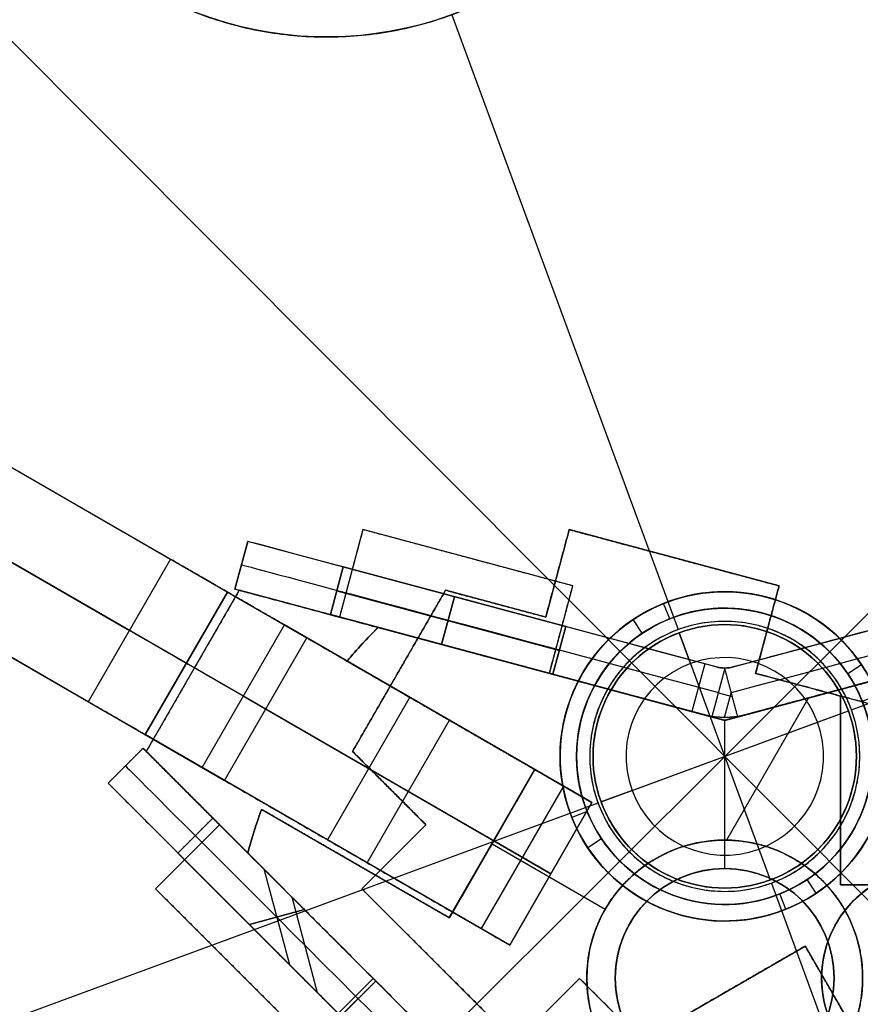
# Model space of a CAD drawing. Header units: millimetres. Extents: x -238 to 1309, y -218 to 242.
# Tile 23 of 26: x 1092 to 1118, y -1 to 29. Entities that reach past the tile are written whole.
import ezdxf

# ---------------------------------------------------------------- set-up
doc = ezdxf.new("R2010")
doc.units = ezdxf.units.MM
doc.layers.add('Transenna', color=18, linetype='Continuous', true_color=0x000000)

# ---------------------------------------------------------------- blocks, each defined once
blk = doc.blocks.new('InstanceDefinition 03')
at = {"layer": 'Transenna'}
for p, q in [((-10.99, 13.617, 2.5), (-11.702, 10.961, 2.5)), ((-10.99, 13.617), (-10.99, 13.617, 5)), ((-4.615, 11.909, 2.5), (-10.99, 13.617, 2.5)), ((-7.803, 12.763), (-7.803, 12.763, 5)), ((-11.346, 12.289), (-11.346, 12.289, 5)), ((-14.745, 11.776, 2.5), (-17.571, 6.881, 2.5)), ((-14.745, 11.776), (-14.745, 11.776, 5)), ((-11.702, 10.961, 2.5), (-14.745, 11.776, 2.5)), ((-5.327, 9.252, 2.5), (-4.615, 11.909, 2.5)), ((-4.615, 11.909, 5), (-4.615, 11.909)), ((-13.223, 11.368), (-13.223, 11.368, 5)), ((-11.702, 10.961), (-11.702, 10.961, 5)), ((-4.971, 10.581), (-4.971, 10.581, 5)), ((-16.158, 9.329), (-16.158, 9.329, 5)), ((-5.327, 9.252, 5), (-5.327, 9.252)), ((-2.75, 8.562, 2.5), (-5.327, 9.252, 2.5)), ((-4.038, 8.907), (-4.038, 8.907, 5)), ((-2.75, 8.562, 5), (-2.75, 2.825, 5)), ((-2.75, 8.562), (-2.75, 2.825)), ((-2.75, 8.562), (-2.75, 8.562, 5)), ((-2.75, 2.825, 2.5), (-2.75, 8.562, 2.5)), ((-17.571, 6.881), (-17.571, 6.881, 5)), ((-17.571, 6.881, 2.5), (-15.343, 4.654, 2.5)), ((-16.457, 5.768), (-16.457, 5.768, 5)), ((-2.75, 5.693), (-2.75, 5.693, 5)), ((-15.343, 4.654, 2.5), (-17.288, 2.709, 2.5)), ((-15.343, 4.654), (-15.343, 4.654, 5)), ((-16.315, 3.682), (-16.315, 3.682, 5)), ((-17.288, 2.709, 5), (-17.288, 2.709)), ((-17.288, 2.709, 2.5), (-12.621, -1.957, 2.5)), ((-2.75, 2.825, 5), (2.75, 2.825, 5)), ((-2.75, 2.825), (2.75, 2.825)), ((-2.75, 2.825), (-2.75, 2.825, 5)), ((2.75, 2.825, 2.5), (-2.75, 2.825, 2.5)), ((-8.79, -1.899, 2.5), (-3.822, 0.969, 2.5)), ((-3.822, 0.969), (-1.072, -3.794)), ((-3.822, 0.969, 5), (-3.822, 0.969)), ((-3.822, 0.969, 2.5), (-1.072, -3.794, 2.5)), ((-14.954, 0.376), (-14.954, 0.376, 5)), ((-12.621, -1.957, 2.5), (-10.676, -0.013, 2.5)), ((-10.676, -0.013), (-10.676, -0.013, 5)), ((-10.676, -0.013, 2.5), (-8.79, -1.899, 2.5)), ((-6.306, -0.465), (-6.306, -0.465, 5))]:
    blk.add_line(p, q, dxfattribs=at)
for points in [[(-11.702, 10.961, 5), (-11.346, 12.289, 5), (-10.99, 13.617, 5)], [(-11.702, 10.961), (-11.346, 12.289), (-10.99, 13.617)], [(-10.99, 13.617, 5), (-7.803, 12.763, 5), (-4.615, 11.909, 5)], [(-10.99, 13.617), (-7.803, 12.763), (-4.615, 11.909)], [(-17.571, 6.881, 5), (-16.158, 9.329, 5), (-14.745, 11.776, 5)], [(-17.571, 6.881), (-16.158, 9.329), (-14.745, 11.776)], [(-14.745, 11.776, 5), (-13.223, 11.368, 5), (-11.702, 10.961, 5)], [(-14.745, 11.776), (-13.223, 11.368), (-11.702, 10.961)], [(-4.615, 11.909, 5), (-4.971, 10.581, 5), (-5.327, 9.252, 5)], [(-4.615, 11.909), (-4.971, 10.581), (-5.327, 9.252)], [(-5.327, 9.252, 5), (-4.038, 8.907, 5), (-2.75, 8.562, 5)], [(-5.327, 9.252), (-4.038, 8.907), (-2.75, 8.562)], [(-15.343, 4.654, 5), (-16.457, 5.768, 5), (-17.571, 6.881, 5)], [(-15.343, 4.654), (-16.457, 5.768), (-17.571, 6.881)], [(-17.288, 2.709, 5), (-16.315, 3.682, 5), (-15.343, 4.654, 5)], [(-17.288, 2.709), (-16.315, 3.682), (-15.343, 4.654)], [(-12.621, -1.957, 5), (-14.954, 0.376, 5), (-17.288, 2.709, 5)], [(-12.621, -1.957), (-14.954, 0.376), (-17.288, 2.709)], [(-3.822, 0.969, 5), (-6.306, -0.465, 5), (-8.79, -1.899, 5)], [(-3.822, 0.969), (-6.306, -0.465), (-8.79, -1.899)], [(-1.072, -3.794, 5), (-2.447, -1.413, 5), (-3.822, 0.969, 5)], [(-10.676, -0.013, 5), (-11.649, -0.985, 5), (-12.621, -1.957, 5)], [(-10.676, -0.013), (-11.649, -0.985), (-12.621, -1.957)], [(-8.79, -1.899, 5), (-9.733, -0.956, 5), (-10.676, -0.013, 5)], [(-8.79, -1.899), (-9.733, -0.956), (-10.676, -0.013)]]:
    blk.add_open_spline(points, degree=2, dxfattribs=at)
blk = doc.blocks.new('InstanceDefinition 02')
at = {"layer": 'Transenna'}
for p, q in [((-10.99, 13.617, 2.5), (-11.702, 10.961, 2.5)), ((-10.99, 13.617), (-10.99, 13.617, 5)), ((-4.615, 11.909, 2.5), (-10.99, 13.617, 2.5)), ((10.99, 13.617, 2.5), (4.615, 11.909, 2.5)), ((10.99, 13.617, 5), (10.99, 13.617)), ((11.702, 10.961, 2.5), (10.99, 13.617, 2.5)), ((-7.803, 12.763), (-7.803, 12.763, 5)), ((7.803, 12.763), (7.803, 12.763, 5)), ((-11.346, 12.289), (-11.346, 12.289, 5)), ((11.346, 12.289), (11.346, 12.289, 5)), ((-14.745, 11.776, 2.5), (-17.571, 6.881, 2.5)), ((-14.745, 11.776), (-14.745, 11.776, 5)), ((-11.702, 10.961, 2.5), (-14.745, 11.776, 2.5)), ((-5.327, 9.252, 2.5), (-4.615, 11.909, 2.5)), ((-4.615, 11.909, 5), (-4.615, 11.909)), ((4.615, 11.909, 2.5), (5.327, 9.252, 2.5)), ((14.745, 11.776, 2.5), (11.702, 10.961, 2.5)), ((14.745, 11.776, 5), (14.745, 11.776)), ((17.571, 6.881, 2.5), (14.745, 11.776, 2.5)), ((-13.223, 11.368), (-13.223, 11.368, 5)), ((13.223, 11.368), (13.223, 11.368, 5)), ((-11.702, 10.961), (-11.702, 10.961, 5)), ((11.702, 10.961, 5), (11.702, 10.961)), ((-4.971, 10.581), (-4.971, 10.581, 5)), ((-16.158, 9.329), (-16.158, 9.329, 5)), ((16.158, 9.329), (16.158, 9.329, 5)), ((-5.327, 9.252, 5), (-5.327, 9.252)), ((0, 7.825, 2.5), (-5.327, 9.252, 2.5)), ((5.327, 9.252, 2.5), (0, 7.825, 2.5)), ((5.327, 9.252, 5), (5.327, 9.252)), ((-2.663, 8.539), (-2.663, 8.539, 5)), ((2.663, 8.539), (2.663, 8.539, 5)), ((0, 7.825), (0, 7.825, 5)), ((0, 3.323, 5), (0, 7.825, 5)), ((0, 3.323), (0, 7.825)), ((-17.571, 6.881), (-17.571, 6.881, 5)), ((-17.571, 6.881, 2.5), (-15.343, 4.654, 2.5)), ((15.343, 4.654, 2.5), (17.571, 6.881, 2.5)), ((17.571, 6.881, 5), (17.571, 6.881)), ((-16.457, 5.768), (-16.457, 5.768, 5)), ((16.457, 5.768), (16.457, 5.768, 5)), ((-15.343, 4.654, 2.5), (-17.288, 2.709, 2.5)), ((-15.343, 4.654), (-15.343, 4.654, 5)), ((15.343, 4.654), (15.343, 4.654, 5)), ((17.288, 2.709, 2.5), (15.343, 4.654, 2.5)), ((-16.315, 3.682), (-16.315, 3.682, 5)), ((16.315, 3.682), (16.315, 3.682, 5)), ((0, 3.323, 2), (0, 3.323, 5)), ((0, 3.323), (0, 3.323, 2)), ((-17.288, 2.709, 5), (-17.288, 2.709)), ((-17.288, 2.709, 2.5), (-12.621, -1.957, 2.5)), ((12.621, -1.957, 2.5), (17.288, 2.709, 2.5)), ((17.288, 2.709), (17.288, 2.709, 5)), ((-14.954, 0.376), (-14.954, 0.376, 5)), ((14.954, 0.376), (14.954, 0.376, 5)), ((-3.324, 0, 2), (-3.324, 0, 5)), ((-3.324, 0), (-3.324, 0, 2)), ((3.323, 0), (3.323, 0, 2)), ((-12.621, -1.957), (-10.676, -0.013)), ((-12.621, -1.957, 2.5), (-10.676, -0.013, 2.5)), ((-10.676, -0.013), (-6.777, -3.913)), ((-6.777, -3.913, 5), (-10.676, -0.013, 5)), ((-10.676, -0.013, 5), (-10.676, -0.013)), ((-10.676, -0.013, 2.5), (-6.777, -3.913, 2.5)), ((3.323, 0, 2), (3.323, 0, 5)), ((6.777, -3.913, 2.5), (10.676, -0.013, 2.5)), ((10.676, -0.013, 5), (10.676, -0.013)), ((10.676, -0.013, 2.5), (12.621, -1.957, 2.5)), ((11.649, -0.985), (11.649, -0.985, 5)), ((8.726, -1.963), (8.726, -1.963, 5)), ((12.621, -1.957, 5), (12.621, -1.957))]:
    blk.add_line(p, q, dxfattribs=at)
for centre in [(0, 0, 3.5), (0, 0, 1)]:
    blk.add_circle(centre, 3.324, dxfattribs=at)
for centre, start, end in [((0, 0, 2), 0, 180), ((0, 0), 0, 135), ((0, 0, 2), 180, 0), ((0, 0), 315, 0)]:
    blk.add_arc(centre, 3.324, start, end, dxfattribs=at)
at = {"layer": 'Transenna', "extrusion": (0, 0, -1)}
for start, end in [(0, 180), (180, 0)]:
    blk.add_arc((0, 0, -5), 3.324, start, end, dxfattribs=at)
at = {"layer": 'Transenna'}
for points in [[(-10.99, 13.617, 5), (-11.346, 12.289, 5), (-11.702, 10.961, 5)], [(-10.99, 13.617), (-11.346, 12.289), (-11.702, 10.961)], [(-4.615, 11.909, 5), (-7.803, 12.763, 5), (-10.99, 13.617, 5)], [(-4.615, 11.909), (-7.803, 12.763), (-10.99, 13.617)], [(10.99, 13.617, 5), (7.803, 12.763, 5), (4.615, 11.909, 5)], [(10.99, 13.617), (7.803, 12.763), (4.615, 11.909)], [(11.702, 10.961, 5), (11.346, 12.289, 5), (10.99, 13.617, 5)], [(11.702, 10.961), (11.346, 12.289), (10.99, 13.617)], [(-14.745, 11.776, 5), (-16.158, 9.329, 5), (-17.571, 6.881, 5)], [(-14.745, 11.776), (-16.158, 9.329), (-17.571, 6.881)], [(-11.702, 10.961, 5), (-13.223, 11.368, 5), (-14.745, 11.776, 5)], [(-11.702, 10.961), (-13.223, 11.368), (-14.745, 11.776)], [(-5.327, 9.252, 5), (-4.971, 10.581, 5), (-4.615, 11.909, 5)], [(-5.327, 9.252), (-4.971, 10.581), (-4.615, 11.909)], [(4.615, 11.909, 5), (4.971, 10.581, 5), (5.327, 9.252, 5)], [(4.615, 11.909), (4.971, 10.581), (5.327, 9.252)], [(14.745, 11.776, 5), (13.223, 11.368, 5), (11.702, 10.961, 5)], [(14.745, 11.776), (13.223, 11.368), (11.702, 10.961)], [(17.571, 6.881, 5), (16.158, 9.329, 5), (14.745, 11.776, 5)], [(17.571, 6.881), (16.158, 9.329), (14.745, 11.776)], [(0, 7.825, 5), (-2.663, 8.539, 5), (-5.327, 9.252, 5)], [(0, 7.825), (-2.663, 8.539), (-5.327, 9.252)], [(5.327, 9.252, 5), (2.663, 8.539, 5), (0, 7.825, 5)], [(5.327, 9.252), (2.663, 8.539), (0, 7.825)], [(-17.571, 6.881, 5), (-16.457, 5.768, 5), (-15.343, 4.654, 5)], [(-17.571, 6.881), (-16.457, 5.768), (-15.343, 4.654)], [(15.343, 4.654, 5), (16.457, 5.768, 5), (17.571, 6.881, 5)], [(15.343, 4.654), (16.457, 5.768), (17.571, 6.881)], [(-15.343, 4.654, 5), (-16.315, 3.682, 5), (-17.288, 2.709, 5)], [(-15.343, 4.654), (-16.315, 3.682), (-17.288, 2.709)], [(17.288, 2.709, 5), (16.315, 3.682, 5), (15.343, 4.654, 5)], [(17.288, 2.709), (16.315, 3.682), (15.343, 4.654)], [(-17.288, 2.709, 5), (-14.954, 0.376, 5), (-12.621, -1.957, 5)], [(-17.288, 2.709), (-14.954, 0.376), (-12.621, -1.957)], [(12.621, -1.957, 5), (14.954, 0.376, 5), (17.288, 2.709, 5)], [(12.621, -1.957), (14.954, 0.376), (17.288, 2.709)], [(-12.621, -1.957, 5), (-11.649, -0.985, 5), (-10.676, -0.013, 5)], [(6.777, -3.913, 5), (8.726, -1.963, 5), (10.676, -0.013, 5)], [(6.777, -3.913), (8.726, -1.963), (10.676, -0.013)], [(10.676, -0.013, 5), (11.649, -0.985, 5), (12.621, -1.957, 5)], [(10.676, -0.013), (11.649, -0.985), (12.621, -1.957)]]:
    blk.add_open_spline(points, degree=2, dxfattribs=at)
blk.add_rational_spline([(2.35, -2.35), (0, -4.7), (-2.35, -2.35), (-4.7, 0), (-2.35, 2.35)], [1, 0.707106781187, 1, 0.707106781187, 1], degree=2, knots=[10.441083, 10.441083, 10.441083, 15.661625, 15.661625, 20.882166, 20.882166, 20.882166], dxfattribs=at)
blk = doc.blocks.new('InstanceDefinition 07')
at = {"layer": 'Transenna'}
for p, q in [((0, 4, 1), (0, 4, 31)), ((0, 3), (0, 4, 1)), ((0, 4, 31), (0, 4, 145)), ((0, -4, 145), (0, 4, 145)), ((0, -3), (0, 3)), ((-4, 0, 1), (-4, 0, 31)), ((-3, 0), (-4, 0, 1)), ((-4, 0, 31), (-4, 0, 145)), ((4, 0, 145), (-4, 0, 145)), ((3, 0), (-3, 0)), ((3, 0), (4, 0, 1)), ((4, 0, 1), (4, 0, 31)), ((4, 0, 31), (4, 0, 145)), ((0, -3), (0, -4, 1)), ((0, -4, 1), (0, -4, 31)), ((0, -4, 31), (0, -4, 145))]:
    blk.add_line(p, q, dxfattribs=at)
for centre in [(0, 0, 16), (0, 0, 88)]:
    blk.add_circle(centre, 4, dxfattribs=at)
for centre, radius, start, end in [((0, 0, 1), 4, 0, 180), ((0, 0), 3, 0, 180), ((0, 0, 1), 4, 180, 0), ((0, 0), 3, 180, 0)]:
    blk.add_arc(centre, radius, start, end, dxfattribs=at)
at = {"layer": 'Transenna', "extrusion": (0, 0, -1)}
for centre, start, end in [((0, 0, -31), 0, 180), ((0, 0, -145), 0, 180), ((0, 0, -31), 180, 0), ((0, 0, -145), 180, 0)]:
    blk.add_arc(centre, 4, start, end, dxfattribs=at)
blk = doc.blocks.new('InstanceDefinition 08')
at = {"layer": 'Transenna'}
for p, q in [((0, 4.1, 3), (0, 24, 3)), ((0, 4.1), (0, 24)), ((0, 4.1, 3), (0, 4.1)), ((-4.1, 0, 3), (-24, 0, 3)), ((-4.1, 0), (-24, 0)), ((-4.1, 0, 3), (-4.1, 0)), ((24, 0, 3), (4.1, 0, 3)), ((24, 0), (4.1, 0)), ((4.1, 0, 3), (4.1, 0)), ((0, -24, 3), (0, -4.1, 3)), ((0, -24), (0, -4.1)), ((0, -4.1, 3), (0, -4.1))]:
    blk.add_line(p, q, dxfattribs=at)
blk.add_circle((0, 0, 1.5), 50, dxfattribs=at)
at = {"layer": 'Transenna', "extrusion": (0, 0, -1)}
blk.add_circle((0, 0, -1.5), 4.1, dxfattribs=at)
for centre, radius, start, end in [((0, 0, -3), 50, 0, 180), ((-35, 0, -1.5), 11, 104.1227, 56.2204), ((0, 0, -3), 50, 180, 0), ((0, 0, -1.5), 31.8, 215, 248.7403), ((0, -35, -1.5), 11, 194.1227, 146.2204)]:
    blk.add_arc(centre, radius, start, end, dxfattribs=at)
at = {"layer": 'Transenna'}
for start, end in [(0, 180), (180, 0)]:
    blk.add_arc((0, 0), 50, start, end, dxfattribs=at)
for points, weights, knots in [([(4.1, 0, 3), (4.1, 4.1, 3), (0, 4.1, 3), (-4.1, 4.1, 3), (-4.1, 0, 3)], [1, 0.707106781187, 1, 0.707106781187, 1], [0, 0, 0, 6.440265, 6.440265, 12.88053, 12.88053, 12.88053]), ([(4.1, 0), (4.1, 4.1), (0, 4.1), (-4.1, 4.1), (-4.1, 0)], [1, 0.707106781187, 1, 0.707106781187, 1], [-12.88053, -12.88053, -12.88053, -6.440265, -6.440265, 0, 0, 0]), ([(-4.1, 0, 3), (-4.1, -4.1, 3), (0, -4.1, 3), (4.1, -4.1, 3), (4.1, 0, 3)], [1, 0.707106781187, 1, 0.707106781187, 1], [12.88053, 12.88053, 12.88053, 19.320795, 19.320795, 25.76106, 25.76106, 25.76106]), ([(-4.1, 0), (-4.1, -4.1), (0, -4.1), (4.1, -4.1), (4.1, 0)], [1, 0.707106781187, 1, 0.707106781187, 1], [-25.76106, -25.76106, -25.76106, -19.320795, -19.320795, -12.88053, -12.88053, -12.88053]), ([(9.143, -28.884, 3), (4.188, -21.477, 3), (-4.086, -24.787, 3), (-12.36, -28.097, 3), (-10.839, -36.878, 3), (-9.317, -45.658, 3), (-0.412, -45.992, 3), (8.493, -46.326, 3), (10.668, -37.684, 3)], [1, 0.777011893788, 1, 0.777011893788, 1, 0.777011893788, 1, 0.777011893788, 1], [0, 0, 0, 14.979611, 14.979611, 29.959222, 29.959222, 44.938833, 44.938833, 59.918445, 59.918445, 59.918445]), ([(9.143, -28.884), (4.188, -21.477), (-4.086, -24.787), (-12.36, -28.097), (-10.839, -36.878), (-9.317, -45.658), (-0.412, -45.992), (8.493, -46.326), (10.668, -37.684)], [1, 0.777011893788, 1, 0.777011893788, 1, 0.777011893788, 1, 0.777011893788, 1], [-59.918445, -59.918445, -59.918445, -44.938833, -44.938833, -29.959222, -29.959222, -14.979611, -14.979611, 0, 0, 0])]:
    blk.add_rational_spline(points, weights, degree=2, knots=knots, dxfattribs=at)
for points, weights in [([(26.049, -18.24, 3), (20.518, -26.139, 3), (11.531, -29.636, 3)], [0.999999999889, 0.956964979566, 1]), ([(26.049, -18.24), (20.518, -26.139), (11.531, -29.636)], [1, 0.956964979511, 1])]:
    blk.add_rational_spline(points, weights, degree=2, dxfattribs=at)
blk = doc.blocks.new('InstanceDefinition 09')
at = {"layer": 'Transenna'}
for p, q in [((0, -50), (0, 50)), ((0, -50, 5), (0, 50, 5)), ((50, 0), (-50, 0)), ((50, 0, 5), (-50, 0, 5))]:
    blk.add_line(p, q, dxfattribs=at)
blk.add_circle((0, 0, 2.5), 50, dxfattribs=at)
at = {"layer": 'Transenna', "extrusion": (0, 0, -1)}
for start, end in [(0, 180), (180, 0)]:
    blk.add_arc((0, 0, -5), 50, start, end, dxfattribs=at)
at = {"layer": 'Transenna'}
for start, end in [(0, 180), (180, 0)]:
    blk.add_arc((0, 0), 50, start, end, dxfattribs=at)
blk = doc.blocks.new('InstanceDefinition 10')
at = {"layer": 'Transenna'}
for p, q in [((0, 5), (0, 5, 22)), ((0, 4.5), (0, 5)), ((0, 4.5, 22), (0, 5, 22)), ((0, 4.5), (0, 4.5, 22)), ((-5, 0), (-5, 0, 22)), ((-4.5, 0), (-5, 0)), ((-4.5, 0, 22), (-5, 0, 22)), ((-4.5, 0), (-4.5, 0, 22)), ((4.5, 0), (4.5, 0, 22)), ((5, 0), (4.5, 0)), ((5, 0, 22), (4.5, 0, 22)), ((5, 0), (5, 0, 22)), ((0, -4.5), (0, -4.5, 22)), ((0, -5), (0, -4.5)), ((0, -5, 22), (0, -4.5, 22)), ((0, -5), (0, -5, 22))]:
    blk.add_line(p, q, dxfattribs=at)
for radius in [5, 4.5]:
    blk.add_circle((0, 0, 11), radius, dxfattribs=at)
at = {"layer": 'Transenna', "extrusion": (0, 0, -1)}
for radius, start, end in [(5, 0, 180), (4.5, 0, 180), (5, 180, 0), (4.5, 180, 0)]:
    blk.add_arc((0, 0, -22), radius, start, end, dxfattribs=at)
at = {"layer": 'Transenna'}
for radius, start, end in [(5, 0, 180), (4.5, 0, 180), (5, 180, 0), (4.5, 180, 0)]:
    blk.add_arc((0, 0), radius, start, end, dxfattribs=at)
blk = doc.blocks.new('InstanceDefinition 11')
at = {"layer": 'Transenna'}
for p, q in [((0, 5), (0, 5, 103)), ((0, 4.5), (0, 5)), ((0, 4.5, 103), (0, 5, 103)), ((0, 4.5), (0, 4.5, 103)), ((-5, 0), (-5, 0, 103)), ((-4.5, 0), (-5, 0)), ((-4.5, 0, 103), (-5, 0, 103)), ((-4.5, 0), (-4.5, 0, 103)), ((4.5, 0), (4.5, 0, 103)), ((5, 0), (4.5, 0)), ((5, 0, 103), (4.5, 0, 103)), ((5, 0), (5, 0, 103)), ((0, -4.5), (0, -4.5, 103)), ((0, -5), (0, -4.5)), ((0, -5, 103), (0, -4.5, 103)), ((0, -5), (0, -5, 103))]:
    blk.add_line(p, q, dxfattribs=at)
for radius in [5, 4.5]:
    blk.add_circle((0, 0, 51.5), radius, dxfattribs=at)
at = {"layer": 'Transenna', "extrusion": (0, 0, -1)}
for radius, start, end in [(5, 0, 180), (4.5, 0, 180), (5, 180, 0), (4.5, 180, 0)]:
    blk.add_arc((0, 0, -103), radius, start, end, dxfattribs=at)
at = {"layer": 'Transenna'}
for radius, start, end in [(5, 0, 180), (4.5, 0, 180), (5, 180, 0), (4.5, 180, 0)]:
    blk.add_arc((0, 0), radius, start, end, dxfattribs=at)
blk = doc.blocks.new('InstanceDefinition 16')
at = {"layer": 'Transenna'}
for name, p, rotation in [('InstanceDefinition 09', (0, 0, 145), 204.7194551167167), ('InstanceDefinition 10', (0, 0, 123), 193.5956071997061), ('InstanceDefinition 11', (0, 0, 17), 181.5980590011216)]:
    blk.add_blockref(name, p, dxfattribs=dict(at, rotation=rotation))
for name, p in [('InstanceDefinition 08', (0, 0, 120)), ('InstanceDefinition 07', (0, 0))]:
    blk.add_blockref(name, p, dxfattribs=at)
blk = doc.blocks.new('InstanceDefinition 04')
at = {"layer": 'Transenna'}
for p, q in [((-10.528, 10.646, 5), (-10.528, 10.646)), ((-10.528, 10.646, 2.5), (0, 7.825, 2.5)), ((10.528, 10.646, 5), (0, 7.825, 5)), ((0, 7.825), (10.528, 10.646)), ((0, 7.825, 2.5), (10.528, 10.646, 2.5)), ((10.528, 10.646), (10.528, 10.646, 5)), ((-11.47, 9.624), (-11.47, 9.624, 5)), ((-5.765, 6.33, 2.5), (-11.47, 9.624, 2.5)), ((11.47, 9.624, 2.5), (5.765, 6.33, 2.5)), ((11.47, 9.624, 5), (11.47, 9.624)), ((-5.264, 9.236), (-5.264, 9.236, 5)), ((5.264, 9.236), (5.264, 9.236, 5)), ((-8.617, 7.977), (-8.617, 7.977, 5)), ((0, 7.825, 5), (0, 7.825)), ((0, 4.188), (0, 7.825)), ((0, 4.188, 5), (0, 7.825, 5)), ((8.617, 7.977), (8.617, 7.977, 5)), ((-8.365, 1.827, 2.5), (-5.765, 6.33, 2.5)), ((-5.765, 6.33), (-5.765, 6.33, 5)), ((5.765, 6.33), (5.765, 6.33, 5)), ((5.765, 6.33, 2.5), (8.365, 1.827, 2.5)), ((-14.07, 5.121, 5), (-14.07, 5.121)), ((-8.365, 1.827, 5), (-14.07, 5.121, 5)), ((-14.07, 5.121, 2.5), (-8.365, 1.827, 2.5)), ((8.365, 1.827, 2.5), (14.07, 5.121, 2.5)), ((14.07, 5.121), (14.07, 5.121, 5)), ((0, 4.188, 5), (0, 4.188)), ((-7.065, 4.079), (-7.065, 4.079, 5)), ((7.065, 4.079), (7.065, 4.079, 5)), ((-14.484, 3.795), (-14.484, 3.795, 5)), ((-6.777, -3.913, 2.5), (-14.484, 3.795, 2.5)), ((6.777, -3.913, 5), (14.484, 3.795, 5)), ((14.484, 3.795, 2.5), (6.777, -3.913, 2.5)), ((14.484, 3.795, 5), (14.484, 3.795)), ((-11.217, 3.474), (-11.217, 3.474, 5)), ((11.217, 3.474), (11.217, 3.474, 5)), ((-8.365, 1.827), (-8.365, 1.827, 5)), ((8.365, 1.827, 5), (8.365, 1.827)), ((-4.188, 0, 5), (-4.188, 0)), ((4.188, 0, 5), (4.188, 0)), ((-10.63, -0.059), (-10.63, -0.059, 5)), ((10.63, -0.059), (10.63, -0.059, 5)), ((-8.64, -2.05), (-3.652, -2.05)), ((-8.64, -2.05, 5), (-3.652, -2.05, 5)), ((3.652, -2.05), (8.64, -2.05)), ((3.652, -2.05, 5), (8.64, -2.05, 5)), ((-6.777, -3.913), (-6.777, -3.913, 5)), ((-3.956, -14.441, 2.5), (-6.777, -3.913, 2.5)), ((3.956, -14.441, 5), (6.777, -3.913, 5)), ((6.777, -3.913, 2.5), (3.956, -14.441, 2.5)), ((6.777, -3.913, 5), (6.777, -3.913)), ((0, -8.157), (0, -4.188)), ((0, -8.157, 5), (0, -4.188, 5)), ((0, -4.188, 5), (0, -4.188)), ((-2.6, -14.745, 5), (-2.6, -8.157, 5)), ((-2.6, -8.157), (-2.6, -14.745)), ((-2.6, -8.157, 5), (-2.6, -8.157)), ((-2.6, -8.157), (2.6, -8.157)), ((-2.6, -8.157, 5), (2.6, -8.157, 5)), ((-2.6, -14.745, 2.5), (-2.6, -8.157, 2.5)), ((-2.6, -8.157, 2.5), (2.6, -8.157, 2.5)), ((0, -8.157), (0, -8.157, 5)), ((2.6, -8.157), (2.6, -14.745)), ((2.6, -8.157, 5), (2.6, -14.745, 5)), ((2.6, -8.157, 5), (2.6, -8.157)), ((2.6, -14.745, 2.5), (2.6, -8.157, 2.5)), ((-5.366, -9.177), (-5.366, -9.177, 5)), ((5.366, -9.177), (5.366, -9.177, 5)), ((-2.6, -11.451), (-2.6, -11.451, 5)), ((2.6, -11.451), (2.6, -11.451, 5)), ((-3.956, -14.441, 5), (-3.956, -14.441)), ((3.956, -14.441), (3.956, -14.441, 5)), ((-2.6, -14.745), (-2.6, -14.745, 5)), ((2.6, -14.745, 5), (2.6, -14.745))]:
    blk.add_line(p, q, dxfattribs=at)
at = {"layer": 'Transenna', "extrusion": (0, 0, -1)}
blk.add_circle((0, 0, -2.5), 4.188, dxfattribs=at)
at = {"layer": 'Transenna'}
for centre, start, end in [((0, 0, 2.5), 134.6812, 140), ((0, 0, 2.5), 40, 45.3188), ((0, 0, 2.5), 160, 165.3188), ((0, 0, 2.5), 14.6812, 20), ((0, 0), 254.6812, 260), ((0, 0, 2.5), 254.6812, 260), ((0, 0, 2.5), 280, 285.3188)]:
    blk.add_arc(centre, 14.973, start, end, dxfattribs=at)
at = {"layer": 'Transenna', "extrusion": (0, 0, -1)}
for start, end in [(280, 285.3188), (254.6812, 260)]:
    blk.add_arc((0, 0, -5), 14.973, start, end, dxfattribs=at)
at = {"layer": 'Transenna'}
for points in [[(-10.528, 10.646), (-11.023, 10.157), (-11.47, 9.624)], [(-10.528, 10.646, 5), (-11.023, 10.157, 5), (-11.47, 9.624, 5)], [(11.47, 9.624), (11.023, 10.157), (10.528, 10.646)], [(11.47, 9.624, 5), (11.023, 10.157, 5), (10.528, 10.646, 5)], [(-14.07, 5.121), (-14.308, 4.467), (-14.484, 3.795)], [(-14.07, 5.121, 5), (-14.308, 4.467, 5), (-14.484, 3.795, 5)], [(14.484, 3.795), (14.308, 4.467), (14.07, 5.121)], [(14.484, 3.795, 5), (14.308, 4.467, 5), (14.07, 5.121, 5)], [(2.6, -14.745), (3.285, -14.625), (3.956, -14.441)]]:
    blk.add_rational_spline(points, [1, 0.998923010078, 1], degree=2, dxfattribs=at)
for points in [[(0, 7.825), (-5.264, 9.236), (-10.528, 10.646)], [(0, 7.825, 5), (-5.264, 9.236, 5), (-10.528, 10.646, 5)], [(-11.47, 9.624), (-8.617, 7.977), (-5.765, 6.33)], [(-11.47, 9.624, 5), (-8.617, 7.977, 5), (-5.765, 6.33, 5)], [(5.765, 6.33), (8.617, 7.977), (11.47, 9.624)], [(5.765, 6.33, 5), (8.617, 7.977, 5), (11.47, 9.624, 5)], [(-5.765, 6.33), (-7.065, 4.079), (-8.365, 1.827)], [(-5.765, 6.33, 5), (-7.065, 4.079, 5), (-8.365, 1.827, 5)], [(8.365, 1.827), (7.065, 4.079), (5.765, 6.33)], [(8.365, 1.827, 5), (7.065, 4.079, 5), (5.765, 6.33, 5)], [(-8.365, 1.827), (-11.217, 3.474), (-14.07, 5.121)], [(14.07, 5.121), (11.217, 3.474), (8.365, 1.827)], [(14.07, 5.121, 5), (11.217, 3.474, 5), (8.365, 1.827, 5)], [(-14.484, 3.795), (-10.63, -0.059), (-6.777, -3.913)], [(-14.484, 3.795, 5), (-10.63, -0.059, 5), (-6.777, -3.913, 5)], [(6.777, -3.913), (10.63, -0.059), (14.484, 3.795)], [(-6.777, -3.913), (-5.366, -9.177), (-3.956, -14.441)], [(-6.777, -3.913, 5), (-5.366, -9.177, 5), (-3.956, -14.441, 5)], [(3.956, -14.441), (5.366, -9.177), (6.777, -3.913)]]:
    blk.add_open_spline(points, degree=2, dxfattribs=at)
for points, knots in [([(-4.188, 0), (-4.188, 4.188), (0, 4.188), (4.188, 4.188), (4.188, 0)], [-13.15699, -13.15699, -13.15699, -6.578495, -6.578495, 0, 0, 0]), ([(-4.188, 0, 5), (-4.188, 4.188, 5), (0, 4.188, 5), (4.188, 4.188, 5), (4.188, 0, 5)], [-13.15699, -13.15699, -13.15699, -6.578495, -6.578495, 0, 0, 0]), ([(4.188, 0), (4.188, -4.188), (0, -4.188), (-4.188, -4.188), (-4.188, 0)], [-26.31398, -26.31398, -26.31398, -19.735485, -19.735485, -13.15699, -13.15699, -13.15699]), ([(4.188, 0, 5), (4.188, -4.188, 5), (0, -4.188, 5), (-4.188, -4.188, 5), (-4.188, 0, 5)], [-26.31398, -26.31398, -26.31398, -19.735485, -19.735485, -13.15699, -13.15699, -13.15699])]:
    blk.add_rational_spline(points, [1, 0.707106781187, 1, 0.707106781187, 1], degree=2, knots=knots, dxfattribs=at)
blk = doc.blocks.new('InstanceDefinition 05')
at = {"layer": 'Transenna'}
for p, q in [((0, 5, 10), (0, 5, 12)), ((0, 5, 12), (2, 5, 12)), ((2, 5, 17.5), (0, 5, 17.5)), ((0, 5, 17.5), (0, 5, 54.8)), ((0, 5, 54.8), (2, 5, 54.8)), ((2, 5, 60.3), (0, 5, 60.3)), ((0, 5, 60.3), (0, 5, 68)), ((0, 5, 10), (0, 0, 10)), ((0, 5, 12), (0, 0, 12)), ((0, 5, 54.8), (0, 0, 54.8)), ((0, 0, 17.5), (0, 5, 17.5)), ((0, 5, 60.3), (0, 0, 60.3)), ((0, 5, 68), (0, 0, 68)), ((0, 5, 32.55), (12.781, 5, 32.55)), ((0, 0, 11), (0, 5, 11)), ((0, 0, 36.15), (0, 5, 36.15)), ((0, 0, 64.15), (0, 5, 64.15)), ((1, 0, 12), (1, 5, 12)), ((1, 0, 17.5), (1, 5, 17.5)), ((1, 0, 54.8), (1, 5, 54.8)), ((1, 0, 60.3), (1, 5, 60.3)), ((2, 5, 12), (2, 5, 17.5)), ((2, 5, 54.8), (2, 5, 60.3)), ((2, 5, 70), (10.781, 5, 70)), ((2, 5, 12), (2, 0, 12)), ((2, 5, 17.5), (2, 0, 17.5)), ((2, 5, 54.8), (2, 0, 54.8)), ((2, 5, 60.3), (2, 0, 60.3)), ((2, 0, 70), (2, 5, 70)), ((2, 0, 14.75), (2, 5, 14.75)), ((2, 0, 57.55), (2, 5, 57.55)), ((5, 5, 5), (5, 0, 5)), ((6.39, 0, 70), (6.39, 5, 70)), ((103.281, 5), (10, 5)), ((10, 5), (10, 0)), ((10.781, 5, 70), (10.781, 0, 70)), ((12.781, 5, 68), (12.781, 5, 32)), ((12.781, 0, 68), (12.781, 5, 68)), ((12.781, 5, 32), (12.781, 0, 32)), ((12.781, 0, 50), (12.781, 5, 50)), ((14.781, 5, 30), (127.781, 5, 30)), ((14.781, 0, 30), (14.781, 5, 30)), ((0, 2.5, 10), (10, 2.5)), ((0, 2.5, 12), (0, 2.5, 10)), ((2, 2.5, 12), (0, 2.5, 12)), ((0, 2.5, 17.5), (2, 2.5, 17.5)), ((0, 2.5, 54.8), (0, 2.5, 17.5)), ((2, 2.5, 54.8), (0, 2.5, 54.8)), ((0, 2.5, 60.3), (2, 2.5, 60.3)), ((0, 2.5, 68), (0, 2.5, 60.3)), ((2, 2.5, 17.5), (2, 2.5, 12)), ((2, 2.5, 60.3), (2, 2.5, 54.8)), ((10.781, 2.5, 70), (2, 2.5, 70)), ((10, 2.5), (103.281, 2.5)), ((12.781, 2.5, 32), (12.781, 2.5, 68)), ((127.781, 2.5, 30), (14.781, 2.5, 30)), ((0, 0, 60.3), (0, 0, 68)), ((2, 0, 60.3), (0, 0, 60.3)), ((0, 0, 54.8), (2, 0, 54.8)), ((0, 0, 17.5), (0, 0, 54.8)), ((2, 0, 17.5), (0, 0, 17.5)), ((0, 0, 12), (2, 0, 12)), ((0, 0, 10), (0, 0, 12)), ((0, 0, 32.55), (12.781, 0, 32.55)), ((2, 0, 70), (10.781, 0, 70)), ((2, 0, 54.8), (2, 0, 60.3)), ((2, 0, 12), (2, 0, 17.5)), ((103.281, 0), (10, 0)), ((12.781, 0, 68), (12.781, 0, 32)), ((127.781, 0, 30), (14.781, 0, 30))]:
    blk.add_line(p, q, dxfattribs=at)
at = {"layer": 'Transenna', "extrusion": (0, 1, 0)}
for centre, start, end in [((-2, 68, 2.5), 0, 90), ((-10.781, 68, 2.5), 90, 180)]:
    blk.add_arc(centre, 2, start, end, dxfattribs=at)
at = {"layer": 'Transenna', "extrusion": (0, -1, 0)}
blk.add_arc((14.781, 32, -2.5), 2, 180, 270, dxfattribs=at)
at = {"layer": 'Transenna'}
for points in [[(10, 5), (5, 5, 5), (0, 5, 10)], [(10, 0), (5, 0, 5), (0, 0, 10)]]:
    blk.add_open_spline(points, degree=2, dxfattribs=at)
at = {"layer": 'Transenna', "extrusion": (0, -1, 0)}
for points in [[(0, 5, 68), (0, 5, 70), (2, 5, 70)], [(12.781, 5, 32), (12.781, 5, 30), (14.781, 5, 30)], [(0, 0, 68), (0, 0, 70), (2, 0, 70)], [(12.781, 0, 32), (12.781, 0, 30), (14.781, 0, 30)]]:
    blk.add_rational_spline(points, [1, 0.707106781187, 1], degree=2, dxfattribs=at)
at = {"layer": 'Transenna', "extrusion": (0, 1, 0)}
for points in [[(10.781, 5, 70), (12.781, 5, 70), (12.781, 5, 68)], [(10.781, 0, 70), (12.781, 0, 70), (12.781, 0, 68)]]:
    blk.add_rational_spline(points, [1, 0.707106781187, 1], degree=2, dxfattribs=at)
blk = doc.blocks.new('InstanceDefinition 14')
at = {"layer": 'Transenna'}
for name, p, rotation in [('InstanceDefinition 04', (0, 0, -42.8), 120.0000000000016), ('InstanceDefinition 05', (-2.6, -6.157, -55.3), 270)]:
    blk.add_blockref(name, p, dxfattribs=dict(at, rotation=rotation))
blk.add_blockref('InstanceDefinition 04', (0, 0), dxfattribs=at)
blk = doc.blocks.new('InstanceDefinition 01')
at = {"layer": 'Transenna'}
for p, q in [((-7.701, 21.24, 485), (-9, 20.49, 485)), ((-9, 20.49, -7.5), (-7.701, 21.24, -7.5)), ((-7.701, 21.24, -500), (-7.701, 21.24, 485)), ((-0.335, 8.482, -500), (-7.701, 21.24, -500)), ((-0.335, 8.482, -0.001), (-7.701, 21.24, -0.001)), ((-8.35, 20.865, -500), (-8.35, 20.865, 485)), ((-9, 20.49, -500), (-9, 20.49, 485)), ((-1.634, 7.732, -500), (-9, 20.49, -500)), ((-1.634, 7.732, -0.001), (-9, 20.49, -0.001)), ((-6.201, 18.642, 400), (-7.5, 17.892, 400)), ((-7.5, 17.892, 394.8), (-6.201, 18.642, 394.8)), ((-7.5, 17.892, 397.4), (-6.201, 18.642, 397.4)), ((-7.5, 17.892, 197.4), (-6.201, 18.642, 197.4)), ((-6.201, 18.642, -427.6), (-7.5, 17.892, -427.6)), ((-2.701, 12.58, 400), (-6.201, 18.642, 400)), ((-6.201, 18.642, 400), (-6.201, 18.642, 394.8)), ((-6.201, 18.642, 394.8), (-2.701, 12.58, 394.8)), ((-6.201, 18.642, -430.2), (-2.701, 12.58, -430.2)), ((-2.701, 12.58, -425), (-6.201, 18.642, -425)), ((-6.201, 18.642, -425), (-6.201, 18.642, -430.2)), ((-2.701, 12.58, 200), (-6.201, 18.642, 200)), ((-6.201, 18.642, 200), (-6.201, 18.642, 194.8)), ((-6.201, 18.642, 194.8), (-2.701, 12.58, 194.8)), ((-6.85, 18.267, 394.8), (-6.85, 18.267, 400)), ((-6.85, 18.267, 194.8), (-6.85, 18.267, 200)), ((-6.85, 18.267, -430.2), (-6.85, 18.267, -425)), ((-7.5, 17.892, 400), (-7.5, 17.892, 394.8)), ((-4, 11.83, 400), (-7.5, 17.892, 400)), ((-7.5, 17.892, 394.8), (-4, 11.83, 394.8)), ((-7.5, 17.892, -430.2), (-4, 11.83, -430.2)), ((-7.5, 17.892, -425), (-7.5, 17.892, -430.2)), ((-4, 11.83, -425), (-7.5, 17.892, -425)), ((-7.5, 17.892, 200), (-7.5, 17.892, 194.8)), ((-4, 11.83, 200), (-7.5, 17.892, 200)), ((-7.5, 17.892, 194.8), (-4, 11.83, 194.8)), ((-5.1, 13.736, 200), (-5.1, 16.736, 200)), ((-5.1, 13.736, 194.8), (-5.1, 16.736, 194.8)), ((-5.1, 13.736, -425), (-5.1, 16.736, -425)), ((-5.1, 13.736, -430.2), (-5.1, 16.736, -430.2)), ((-5.1, 13.736, 394.8), (-5.1, 16.736, 394.8)), ((-5.1, 13.736, 400), (-5.1, 16.736, 400)), ((-4.5, 12.696, -500), (-4.5, 15.696, -500)), ((-4.234, 15.236, 200), (-5.967, 15.236, 200)), ((-5.967, 15.236, 194.8), (-4.234, 15.236, 194.8)), ((-5.967, 15.236, -425), (-4.234, 15.236, -425)), ((-4.234, 15.236, -430.2), (-5.967, 15.236, -430.2)), ((-5.967, 15.236, 394.8), (-4.234, 15.236, 394.8)), ((-4.234, 15.236, 400), (-5.967, 15.236, 400)), ((-4.018, 14.861, -500), (-4.018, 14.861, -430.2)), ((-4.018, 14.861, -425), (-4.018, 14.861, 194.8)), ((-4.018, 14.861, 200), (-4.018, 14.861, 394.8)), ((-4.018, 14.861, 400), (-4.018, 14.861, 497.912)), ((-5.317, 14.111, -500), (-5.317, 14.111, -430.2)), ((-5.317, 14.111, -425), (-5.317, 14.111, 194.8)), ((-5.317, 14.111, 200), (-5.317, 14.111, 394.8)), ((-5.317, 14.111, 400), (-5.317, 14.111, 497.912)), ((-2.701, 12.58, 197.4), (-4, 11.83, 197.4)), ((-4, 11.83, -427.6), (-2.701, 12.58, -427.6)), ((-2.701, 12.58, 397.4), (-4, 11.83, 397.4)), ((-2.701, 12.58, 394.8), (-2.701, 12.58, 400)), ((-2.701, 12.58, -430.2), (-2.701, 12.58, -425)), ((-2.701, 12.58, 194.8), (-2.701, 12.58, 200)), ((-3.35, 12.205, 194.8), (-3.35, 12.205, 200)), ((-3.35, 12.205, -430.2), (-3.35, 12.205, -425)), ((-3.35, 12.205, 394.8), (-3.35, 12.205, 400)), ((-4, 11.83, 394.8), (-4, 11.83, 400)), ((-4, 11.83, -430.2), (-4, 11.83, -425)), ((-4, 11.83, 194.8), (-4, 11.83, 200)), ((-0.335, 8.482, -500), (-0.335, 8.482, 499.998)), ((-0.083, 7.871, 500), (-0.857, 7.871, 500)), ((-0.757, 7.5, 500), (-0.757, 7.929, 500)), ((-1.634, 7.732, -500), (-1.634, 7.732, 499.998)), ((-0.014, 7.5, 500), (-1.5, 7.5, 500)), ((-1.5, 7.232, 499.998), (-1.5, 7.232, -500)), ((-1.5, 7.232, -500), (-1.5, -7.5, -500)), ((-1.5, 7.232, -0.001), (-1.5, -7.5, -0.001)), ((0, 7.232, 499.998), (0, 7.232, -500)), ((0, 7.232, -500), (0, -7.5, -500)), ((0, 7.232, -0.001), (0, -7.5, -0.001)), ((-1.5, 6.87, -500), (0, 6.87, -500)), ((-1.5, 2.5, 394.8), (0, 2.5, 394.8)), ((-1.5, -4.5, 394.8), (-1.5, 2.5, 394.8)), ((-1.5, 2.5, 400), (0, 2.5, 400)), ((-1.5, 2.5, 394.8), (-1.5, 2.5, 400)), ((-1.5, 2.5, 400), (-1.5, -4.5, 400)), ((-1.5, 2.5, -430.2), (-1.5, 2.5, -425)), ((-1.5, 2.5, -425), (-1.5, -4.5, -425)), ((-1.5, -4.5, -430.2), (-1.5, 2.5, -430.2)), ((-1.5, 2.5, 200), (-1.5, -4.5, 200)), ((-1.5, -4.5, 194.8), (-1.5, 2.5, 194.8)), ((-1.5, 2.5, 194.8), (-1.5, 2.5, 200)), ((-1.5, 2.5, -430.2), (0, 2.5, -430.2)), ((0, 2.5, -425), (-1.5, 2.5, -425)), ((0, 2.5, 194.8), (-1.5, 2.5, 194.8)), ((-1.5, 2.5, 200), (0, 2.5, 200)), ((0, 2.5, 397.4), (-1.5, 2.5, 397.4)), ((0, 2.5, -427.6), (-1.5, 2.5, -427.6)), ((-1.5, 2.5, 197.4), (0, 2.5, 197.4)), ((-0.75, -4.5, 394.8), (-0.75, 2.5, 394.8)), ((-0.75, 2.5, 394.8), (-0.75, 2.5, 400)), ((-0.75, 2.5, -430.2), (-0.75, 2.5, -425)), ((-0.75, -4.5, -430.2), (-0.75, 2.5, -430.2)), ((-0.75, -4.5, -425), (-0.75, 2.5, -425)), ((-0.75, -4.5, 194.8), (-0.75, 2.5, 194.8)), ((-0.75, 2.5, 194.8), (-0.75, 2.5, 200)), ((-0.75, -4.5, 200), (-0.75, 2.5, 200)), ((-0.75, -4.5, 400), (-0.75, 2.5, 400)), ((0, 2.5, 400), (0, -4.5, 400)), ((0, 2.5, 394.8), (0, 2.5, 400)), ((0, -4.5, 394.8), (0, 2.5, 394.8)), ((0, 2.5, -425), (0, -4.5, -425)), ((0, 2.5, -430.2), (0, 2.5, -425)), ((0, -4.5, -430.2), (0, 2.5, -430.2)), ((0, 2.5, 200), (0, -4.5, 200)), ((0, 2.5, 194.8), (0, 2.5, 200)), ((0, -4.5, 194.8), (0, 2.5, 194.8)), ((-1.5, -0.134, -500), (-1.5, -0.134, -430.2)), ((-1.5, -0.134, -425), (-1.5, -0.134, 194.8)), ((-1.5, -0.134, 200), (-1.5, -0.134, 394.8)), ((-1.5, -0.134, 400), (-1.5, -0.134, 497.912)), ((0, -0.134, -500), (0, -0.134, -430.2)), ((0, -0.134, -425), (0, -0.134, 194.8)), ((0, -0.134, 200), (0, -0.134, 394.8)), ((0, -0.134, 400), (0, -0.134, 497.912)), ((0, -1, 394.8), (-1.5, -1, 394.8)), ((0, -1, -430.2), (-1.5, -1, -430.2)), ((-1.5, -1, -425), (0, -1, -425)), ((-1.5, -1, 194.8), (0, -1, 194.8)), ((0, -1, 200), (-1.5, -1, 200)), ((-1.5, -1, 400), (0, -1, 400)), ((0, -4.5, 394.8), (-1.5, -4.5, 394.8)), ((-1.5, -4.5, 400), (-1.5, -4.5, 394.8)), ((-1.5, -4.5, -425), (-1.5, -4.5, -430.2)), ((-1.5, -4.5, 200), (-1.5, -4.5, 194.8)), ((0, -4.5, -430.2), (-1.5, -4.5, -430.2)), ((-1.5, -4.5, -425), (0, -4.5, -425)), ((-1.5, -4.5, 194.8), (0, -4.5, 194.8)), ((0, -4.5, 200), (-1.5, -4.5, 200)), ((-1.5, -4.5, 400), (0, -4.5, 400)), ((-1.5, -4.5, -427.6), (0, -4.5, -427.6)), ((0, -4.5, 197.4), (-1.5, -4.5, 197.4)), ((-1.5, -4.5, 397.4), (0, -4.5, 397.4)), ((-0.75, -4.5, -430.2), (-0.75, -4.5, -425)), ((-0.75, -4.5, 194.8), (-0.75, -4.5, 200)), ((-0.75, -4.5, 394.8), (-0.75, -4.5, 400)), ((0, -4.5, 400), (0, -4.5, 394.8)), ((0, -4.5, -425), (0, -4.5, -430.2)), ((0, -4.5, 200), (0, -4.5, 194.8)), ((-1.5, -7.5, 485), (0, -7.5, 485)), ((-1.5, -7.5, -500), (-1.5, -7.5, 485)), ((0, -7.5, -500), (-1.5, -7.5, -500)), ((-1.5, -7.5, -7.5), (0, -7.5, -7.5)), ((-0.75, -7.5, -500), (-0.75, -7.5, 485)), ((0, -7.5, -500), (0, -7.5, 485))]:
    blk.add_line(p, q, dxfattribs=at)
at = {"layer": 'Transenna', "extrusion": (0.866025, 0.5, 0)}
blk.add_arc((7.245, 485, 3.193), 15, 0, 90, dxfattribs=at)
at = {"layer": 'Transenna'}
for radius, start in [(2.5, 0), (1, 360)]:
    blk.add_arc((-2.5, 7.232, -500), radius, start, 30, dxfattribs=at)
at = {"layer": 'Transenna', "extrusion": (0, 0, -1)}
for centre, radius, start, end in [((2.5, 7.232), 2.5, 150, 180), ((2.5, 7.232, -500), 2.5, 156.1528, 173.8472), ((2.5, 7.232), 1, 150, 180)]:
    blk.add_arc(centre, radius, start, end, dxfattribs=at)
at = {"layer": 'Transenna', "extrusion": (-1, 0, 0)}
blk.add_arc((-7.5, 485, 0.767), 15, 0, 90, dxfattribs=at)
at = {"layer": 'Transenna', "extrusion": (1, 0, 0)}
blk.add_arc((7.5, 485, -1.5), 15, 91.0235, 180, dxfattribs=at)
at = {"layer": 'Transenna'}
for points, degree in [([(-7.701, 21.24, -500), (-8.35, 20.865, -500), (-9, 20.49, -500)], 2), ([(-7.5, 17.892, 200), (-6.85, 18.267, 200), (-6.201, 18.642, 200)], 2), ([(-6.201, 18.642, 194.8), (-6.85, 18.267, 194.8), (-7.5, 17.892, 194.8)], 2), ([(-6.201, 18.642, -425), (-6.85, 18.267, -425), (-7.5, 17.892, -425)], 2), ([(-7.5, 17.892, -430.2), (-6.85, 18.267, -430.2), (-6.201, 18.642, -430.2)], 2), ([(-2.701, 12.58, 200), (-3.35, 12.205, 200), (-4, 11.83, 200)], 2), ([(-4, 11.83, 194.8), (-3.35, 12.205, 194.8), (-2.701, 12.58, 194.8)], 2), ([(-4, 11.83, -425), (-3.35, 12.205, -425), (-2.701, 12.58, -425)], 2), ([(-2.701, 12.58, -430.2), (-3.35, 12.205, -430.2), (-4, 11.83, -430.2)], 2), ([(-4, 11.83, 394.8), (-3.35, 12.205, 394.8), (-2.701, 12.58, 394.8)], 2), ([(-2.701, 12.58, 400), (-3.35, 12.205, 400), (-4, 11.83, 400)], 2), ([(-0.335, 8.482, 499.998), (-0.29, 8.405, 499.999), (-0.25, 8.325, 500), (-0.213, 8.243, 500)], 3), ([(-1.5, 7.5, 500), (-0.857, 7.871, 500), (-0.213, 8.243, 500)], 2), ([(-1.634, 7.732, 499.998), (-1.59, 7.656, 499.999), (-1.557, 7.575, 500), (-1.534, 7.491, 500)], 3), ([(-1.5, 7.5, 500), (-1.511, 7.497, 500), (-1.523, 7.494, 500), (-1.534, 7.491, 500)], 3), ([(0, 7.232, 499.998), (0, 7.363, 500), (-0.007, 7.436, 500), (-0.014, 7.5, 500)], 3)]:
    blk.add_open_spline(points, degree=degree, dxfattribs=at)
at = {"layer": 'Transenna', "extrusion": (-0.866025, -0.5, -1.20558e-16)}
blk.add_rational_spline([(-7.701, 21.24, 485), (-7.701, 21.24, 499.734), (-0.335, 8.482, 499.998)], [1, 0.713394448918, 1], degree=2, dxfattribs=at)
at = {"layer": 'Transenna', "extrusion": (-0.866025, -0.5, 2.89572e-16)}
blk.add_rational_spline([(-9, 20.49, 485), (-9, 20.49, 499.734), (-1.634, 7.732, 499.998)], [1, 0.713394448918, 1], degree=2, dxfattribs=at)
at = {"layer": 'Transenna'}
blk.add_open_spline([(-1.534, 7.491, 500), (-1.528, 7.467, 500), (-1.521, 7.44, 500), (-1.512, 7.388, 500), (-1.509, 7.367, 499.999), (-1.503, 7.317, 499.999), (-1.5, 7.289, 499.999), (-1.5, 7.232, 499.998)], degree=3, knots=[-0.0002608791, -0.0002608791, -0.0002608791, -0.0002608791, -0.0001312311, -0.0001312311, -0.0000661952, -0.0000661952, 0, 0, 0, 0], dxfattribs=at)
at = {"layer": 'Transenna', "extrusion": (1, -5.56794e-17, 5.651e-18)}
blk.add_rational_spline([(0, -7.5, 485), (0, -7.5, 499.734), (0, 7.232, 499.998)], [1, 0.713394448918, 1], degree=2, dxfattribs=at)

msp = doc.modelspace()

# ---------------------------------------------------------------- block references
at = {"layer": 'Transenna'}
for name, p, rotation in [('InstanceDefinition 14', (1113.779, 0, -14.7), 240.0000000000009), ('InstanceDefinition 16', (1113.779, 6.731, 813), 200.2005539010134), ('InstanceDefinition 02', (1120.045, 0, 825), 120.0000000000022), ('InstanceDefinition 01', (1106.147, 9.87, 430), 255.0000000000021), ('InstanceDefinition 01', (1109.048, -11.545, 430), 15.00000000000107), ('InstanceDefinition 01', (1126.143, 1.675, 430), 134.9999999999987)]:
    msp.add_blockref(name, p, dxfattribs=dict(at, rotation=rotation))
for name, p in [('InstanceDefinition 02', (1113.779, 0)), ('InstanceDefinition 03', (1120.045, 0, 625))]:
    msp.add_blockref(name, p, dxfattribs=at)

doc.saveas('drawing.dxf')
